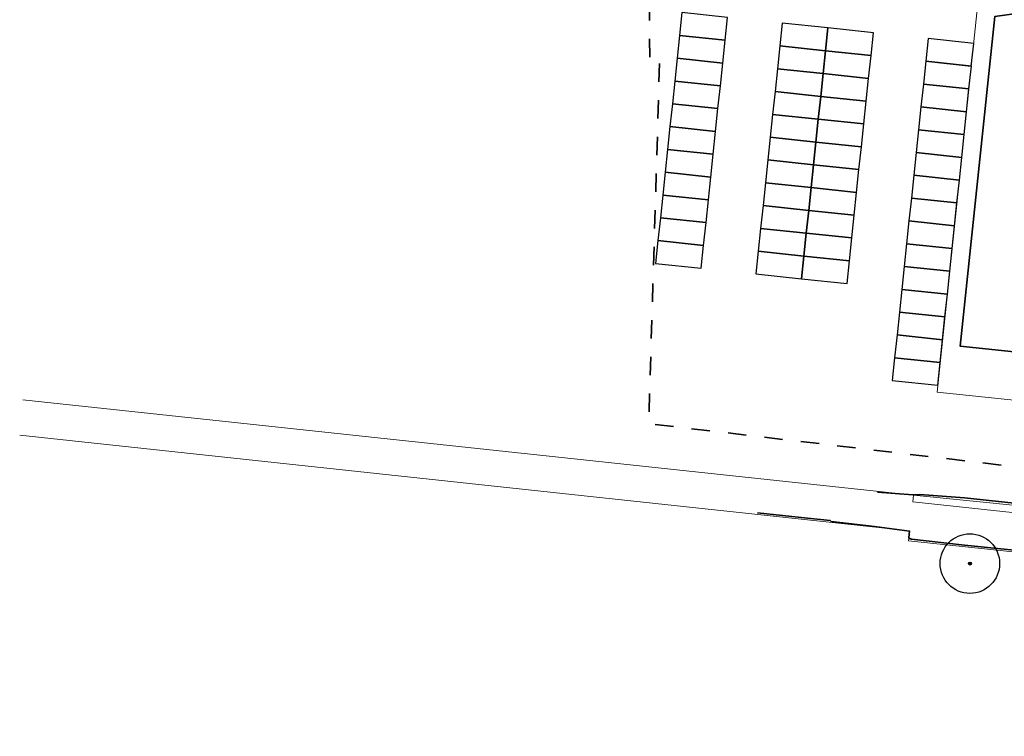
# Model space of a CAD drawing. Extents: x 168179 to 170299, y 448694 to 449599.
# Tile 1 of 32: x 168183 to 168291, y 448749 to 448827. Entities that reach past the tile are written whole.
import ezdxf

# ---------------------------------------------------------------- set-up
doc = ezdxf.new("R2010")
doc.units = 0
doc.linetypes.add('NLCS-HIDDEN', pattern=[4, 2, -2])
doc.layers.get('0').update_dxf_attribs({"lineweight": 0})
for name, color, linetype, lineweight in [('B-WE-VH-VERHARDING_ASFALT_ROOD-G', 10, 'Continuous', 18), ('B-WE-VH-VERHARDING_ASFALT_ZWART-G', 7, 'Continuous', 13), ('N-WE-KG-GRENS_SECTIE-G', 210, 'NLCS-HIDDEN', 35), ('N1-WE-GR-BOOM-S', 90, 'Continuous', 25), ('N1-WE-OG-WEG_PARKEERPLAATS_PRIVE-G', 253, 'Continuous', 25), ('R-WE-VH-KANTVERHARDING-G', 210, 'Continuous', 35)]:
    doc.layers.add(name, color=color, linetype=linetype, lineweight=lineweight)
doc.layers.add('N01-WE-KG-KADASTRAAL-O', color=150, linetype='Continuous', lineweight=18, true_color=0x007fff)
doc.layers.add('N1-WE-KG-KADASTRAAL_BEBOUWING-G', color=1, linetype='Continuous', lineweight=35, true_color=0xff0000)

# ---------------------------------------------------------------- blocks, each defined once
blk = doc.blocks.new('B-SGR-BOOM_1E GROOTTE')
at = {"ltscale": 0.1}
h = blk.add_hatch(color=256, dxfattribs=at)
edge = h.paths.add_edge_path()
edge.add_arc((-0.002, 0.003), 0.15, 0, 360)
blk.add_circle((-0.002, 0.003), 3)
blk.add_circle((-0.002, 0.003), 0.15, dxfattribs=at)

msp = doc.modelspace()

# ---------------------------------------------------------------- linework, layer by layer
at = {"layer": 'B-WE-VH-VERHARDING_ASFALT_ROOD-G'}
for points in [[(168183.62, 448785.42), (168280.78, 448775.03), (168280.71, 448774.31), (168306.79, 448771.5), (168313.44, 448770.84), (168333.64, 448768.86), (168354.81, 448766.61), (168368.61, 448765.28), (168378.07, 448764.27), (168398.4, 448762.17), (168418.98, 448760), (168452.7, 448756.57), (168482.23, 448753.49), (168517.83, 448749.81)], [(168486.22, 448748.74), (168481.79, 448749.2), (168408.08, 448756.84), (168329.26, 448764.9), (168280.26, 448770.05), (168280.38, 448771.15), (168183.29, 448781.58)]]:
    msp.add_lwpolyline(points, dxfattribs=at)
at = {"layer": 'B-WE-VH-VERHARDING_ASFALT_ZWART-G'}
msp.add_lwpolyline([(168479.86, 448754.74), (168423.3, 448760.66), (168361.78, 448766.91), (168280.78, 448775.03)], dxfattribs=at)
at = {"layer": 'N-WE-KG-GRENS_SECTIE-G', "flags": 128}
msp.add_lwpolyline([(168475.75, 448921.66), (168474.2, 448921.69, 0.009415), (168474.2, 448937.29), (168475.75, 448937.32, 0.050156), (168465.85, 449019.95), (168453.5, 449017.2, -0.022744), (168459.84, 448981.14, -0.152911), (168296.22, 449002.12), (168296.12, 449002.06), (168293.23, 449002.37, -0.007173), (168292.05, 448990.24), (168272.68, 448991.7), (168278.68, 448985.02, -0.196532), (168282.25, 448975.02), (168280.44, 448934.77, -0.21258), (168275.34, 448924.57), (168254.46, 448907.4, 0.215867), (168251.55, 448901.48, 0.008547), (168250.66, 448843.71), (168251.95, 448829.51), (168252.03, 448822.16), (168253.1, 448822.39), (168251.91, 448782.83), (168295.48, 448777.72), (168453.38, 448761.24), (168455.08, 448777.73, -0.032968), (168464.45, 448832.8, 0.05401)], format="xyb", close=True, dxfattribs=at)
at = {"layer": 'N01-WE-KG-KADASTRAAL-O', "flags": 128}
msp.add_lwpolyline([(168288.04, 448830.8, -0.016452), (168313.78, 448833.67, -0.500331), (168314.84, 448832.47, 0.023687), (168307.1, 448783.78), (168283.37, 448786.28)], format="xyb", close=True, dxfattribs=at)
at = {"layer": 'N1-WE-KG-KADASTRAAL_BEBOUWING-G', "flags": 128}
msp.add_lwpolyline([(168306.3, 448789.13), (168285.9, 448791.27), (168289.67, 448827.24, -0.012918), (168310.55, 448829.64)], format="xyb", close=True, dxfattribs=at)
at = {"layer": 'N1-WE-OG-WEG_PARKEERPLAATS_PRIVE-G', "flags": 128}
for points in [[(168260.25, 448824.64), (168260.51, 448827.13), (168255.54, 448827.65), (168255.28, 448825.16)], [(168266.48, 448826.5), (168266.22, 448824.01), (168271.19, 448823.49), (168271.45, 448825.98)], [(168271.45, 448825.98), (168271.19, 448823.49), (168276.16, 448822.97), (168276.42, 448825.45)], [(168259.99, 448822.15), (168260.25, 448824.64), (168255.28, 448825.16), (168255.02, 448822.68)], [(168270.93, 448821), (168271.19, 448823.49), (168266.22, 448824.01), (168265.95, 448821.53)], [(168282.39, 448824.82), (168282.13, 448822.34), (168287.1, 448821.82), (168287.36, 448824.3)], [(168271.19, 448823.49), (168270.93, 448821), (168275.9, 448820.48), (168276.16, 448822.97)], [(168259.73, 448819.67), (168259.99, 448822.15), (168255.02, 448822.68), (168254.75, 448820.19)], [(168282.13, 448822.34), (168281.87, 448819.85), (168286.84, 448819.33), (168287.11, 448821.81)], [(168270.67, 448818.52), (168270.93, 448821), (168265.95, 448821.53), (168265.69, 448819.04)], [(168270.93, 448821), (168270.67, 448818.52), (168275.64, 448817.99), (168275.9, 448820.48)], [(168259.46, 448817.18), (168259.73, 448819.67), (168254.75, 448820.19), (168254.49, 448817.7)], [(168281.87, 448819.85), (168281.61, 448817.37), (168286.58, 448816.84), (168286.84, 448819.33)], [(168270.4, 448816.03), (168270.67, 448818.52), (168265.69, 448819.04), (168265.43, 448816.55)], [(168275.38, 448815.51), (168275.64, 448817.99), (168270.67, 448818.52), (168270.4, 448816.03)], [(168259.2, 448814.69), (168259.46, 448817.18), (168254.49, 448817.7), (168254.23, 448815.22)], [(168281.61, 448817.37), (168281.35, 448814.88), (168286.32, 448814.36), (168286.58, 448816.84)], [(168270.14, 448813.54), (168270.4, 448816.03), (168265.43, 448816.55), (168265.17, 448814.07)], [(168258.94, 448812.21), (168259.2, 448814.69), (168254.23, 448815.22), (168253.97, 448812.73)], [(168275.12, 448813.02), (168275.38, 448815.51), (168270.4, 448816.03), (168270.14, 448813.54)], [(168286.06, 448811.87), (168286.32, 448814.36), (168281.35, 448814.88), (168281.09, 448812.39)], [(168265.17, 448814.07), (168264.91, 448811.58), (168269.88, 448811.06), (168270.14, 448813.54)], [(168274.85, 448810.53), (168275.12, 448813.02), (168270.14, 448813.54), (168269.88, 448811.06)], [(168258.68, 448809.72), (168258.94, 448812.21), (168253.97, 448812.73), (168253.71, 448810.24)], [(168285.8, 448809.38), (168286.06, 448811.87), (168281.09, 448812.39), (168280.83, 448809.91)], [(168264.91, 448811.58), (168264.65, 448809.09), (168269.62, 448808.57), (168269.88, 448811.06)], [(168274.59, 448808.05), (168274.85, 448810.53), (168269.88, 448811.06), (168269.62, 448808.57)], [(168258.42, 448807.24), (168258.68, 448809.72), (168253.71, 448810.24), (168253.45, 448807.76)], [(168285.54, 448806.9), (168285.8, 448809.38), (168280.83, 448809.91), (168280.57, 448807.42)], [(168269.36, 448806.08), (168269.62, 448808.57), (168264.65, 448809.09), (168264.39, 448806.61)], [(168258.16, 448804.75), (168258.42, 448807.24), (168253.45, 448807.76), (168253.19, 448805.27)], [(168274.33, 448805.56), (168274.59, 448808.05), (168269.62, 448808.57), (168269.36, 448806.08)], [(168269.1, 448803.6), (168269.36, 448806.08), (168264.39, 448806.61), (168264.12, 448804.12)], [(168285.28, 448804.41), (168285.54, 448806.9), (168280.57, 448807.42), (168280.3, 448804.93)], [(168274.07, 448803.08), (168274.33, 448805.56), (168269.36, 448806.08), (168269.1, 448803.6)], [(168257.9, 448802.26), (168258.16, 448804.75), (168253.19, 448805.27), (168252.92, 448802.79)], [(168285.01, 448801.92), (168285.28, 448804.41), (168280.3, 448804.93), (168280.04, 448802.45)], [(168268.84, 448801.11), (168269.1, 448803.6), (168264.12, 448804.12), (168263.86, 448801.64)], [(168273.81, 448800.59), (168274.07, 448803.08), (168269.1, 448803.6), (168268.84, 448801.11)], [(168257.63, 448799.78), (168257.9, 448802.26), (168252.92, 448802.79), (168252.66, 448800.3)], [(168284.75, 448799.44), (168285.01, 448801.92), (168280.04, 448802.45), (168279.78, 448799.96)], [(168268.57, 448798.63), (168268.84, 448801.11), (168263.86, 448801.64), (168263.6, 448799.15)], [(168273.55, 448798.1), (168273.81, 448800.59), (168268.84, 448801.11), (168268.57, 448798.63)], [(168284.49, 448796.95), (168284.75, 448799.44), (168279.78, 448799.96), (168279.52, 448797.47)], [(168284.23, 448794.47), (168284.49, 448796.95), (168279.52, 448797.47), (168279.26, 448794.99)], [(168283.97, 448791.98), (168284.23, 448794.47), (168279.26, 448794.99), (168279, 448792.5)], [(168283.71, 448789.49), (168283.97, 448791.98), (168279, 448792.5), (168278.73, 448790.02)], [(168283.45, 448787.01), (168283.71, 448789.49), (168278.73, 448790.02), (168278.47, 448787.53)]]:
    msp.add_lwpolyline(points, close=True, dxfattribs=at)
at = {"layer": 'R-WE-VH-KANTVERHARDING-G'}
for points in [[(168276.88, 448775.36), (168280.73, 448775.08), (168281.49, 448775.11), (168286.36, 448774.74), (168308.69, 448772.34), (168332.18, 448769.91), (168352.77, 448767.73), (168376.46, 448765.27), (168390.69, 448763.79), (168391.74, 448763.71), (168393.03, 448763.83), (168406.91, 448762.4), (168407.23, 448762.2), (168432.05, 448759.59), (168460.21, 448756.68), (168477.23, 448754.91), (168485.99, 448754.01)], [(168263.78, 448773.09), (168269.25, 448772.52), (168271.71, 448772.26), (168271.8, 448772.15), (168276.53, 448771.62), (168280.37, 448771.11), (168280.27, 448770.4), (168280.3, 448770.34), (168280.57, 448770.22), (168286.37, 448769.59), (168307.65, 448767.42), (168331.71, 448764.91), (168352.06, 448762.77), (168375.18, 448760.32), (168389.95, 448758.85), (168407.15, 448757.1), (168431.68, 448754.55), (168459.32, 448751.83), (168460.07, 448751.65), (168476.78, 448750), (168481.85, 448749.42)]]:
    msp.add_lwpolyline(points, dxfattribs=at)

# ---------------------------------------------------------------- block references
at = {"layer": 'N1-WE-GR-BOOM-S', "xscale": 1.0824694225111, "yscale": 1.0824694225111, "zscale": 1.0824694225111}
msp.add_blockref('B-SGR-BOOM_1E GROOTTE', (168286.95, 448767.57), dxfattribs=at)

doc.saveas('drawing.dxf')
